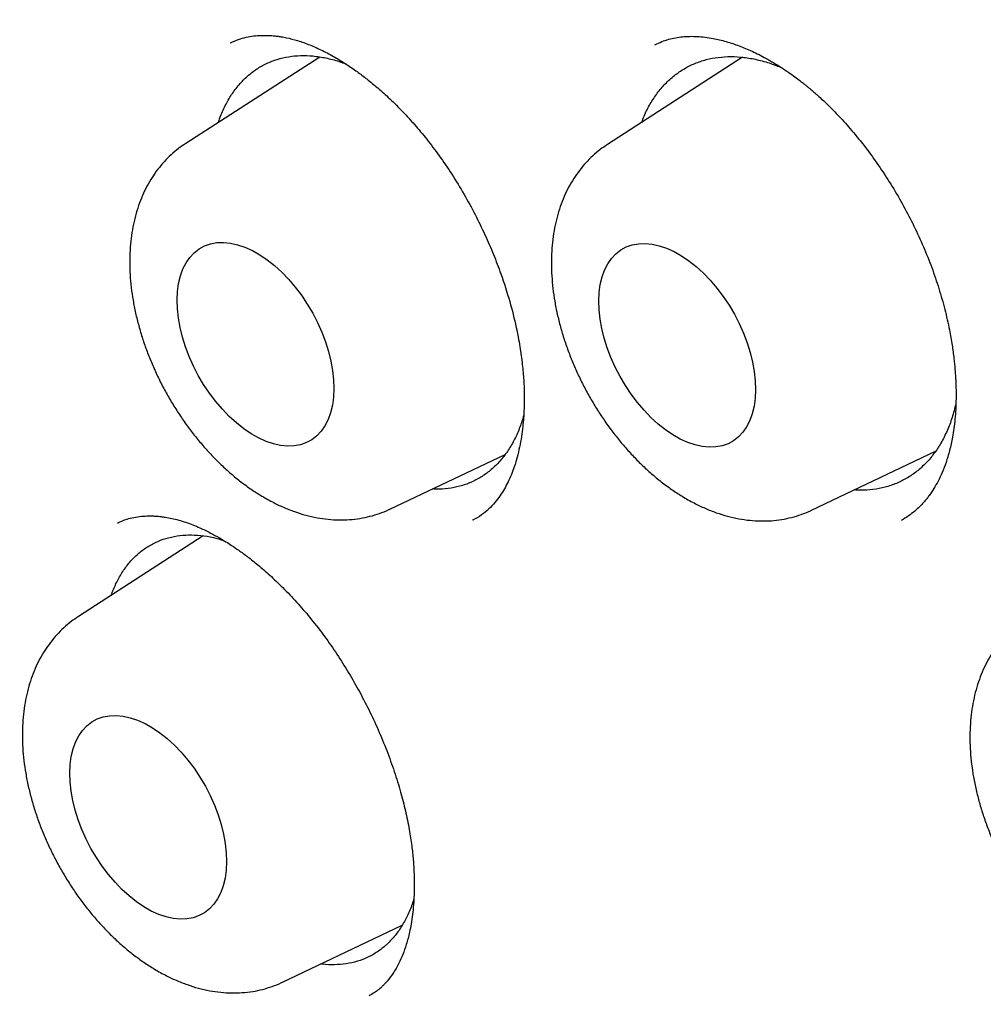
# Model space of a CAD drawing. Header units: millimetres. Extents: x 8 to 677, y 12 to 772.
# Tile 31 of 77: x 608.66 to 613.99, y 329.45 to 334.89. Entities that reach past the tile are written whole.
import ezdxf

# ---------------------------------------------------------------- set-up
doc = ezdxf.new("R2010")
doc.units = ezdxf.units.MM

msp = doc.modelspace()

# ---------------------------------------------------------------- linework, layer by layer
at = {"color": 7, "linetype": 'Continuous', "lineweight": 30}
for p, q in [((609.8296, 334.7614), (609.8319, 334.7626)), ((610.3208, 334.6835), (609.5807, 334.2058)), ((612.6584, 334.6819), (611.9119, 334.2001)), ((610.7078, 332.1832), (611.3455, 332.4863)), ((613.0389, 332.1774), (613.7248, 332.5034)), ((611.1677, 332.1238), (611.166, 332.1229)), ((609.6771, 332.0354), (608.9875, 331.5904)), ((610.1145, 329.5677), (610.7766, 329.8824))]:
    msp.add_line(p, q, dxfattribs=at)
at = {"color": 7, "linetype": 'Continuous', "lineweight": 30, "flags": 128}
for points in [[(609.5324, 333.3404), (609.5347, 333.3875), (609.5409, 333.432), (609.5509, 333.4734), (609.5647, 333.5114), (609.5821, 333.5456), (609.603, 333.5757), (609.6272, 333.6015), (609.6545, 333.6227), (609.6846, 333.6391), (609.7172, 333.6506), (609.7521, 333.657), (609.7889, 333.6584), (609.8273, 333.6546), (609.867, 333.6458), (609.9076, 333.632), (609.9486, 333.6134), (609.9899, 333.5901), (610.0309, 333.5622), (610.0714, 333.5302), (610.1109, 333.4942), (610.1491, 333.4546), (610.1856, 333.4117), (610.2201, 333.366), (610.2523, 333.3178), (610.282, 333.2676), (610.3087, 333.2158), (610.3324, 333.163), (610.3528, 333.1095), (610.3696, 333.0559), (610.3828, 333.0026), (610.3922, 332.9502), (610.3978, 332.8991), (610.3994, 332.8498), (610.3971, 332.8027), (610.3909, 332.7583), (610.3809, 332.7169), (610.3671, 332.6789), (610.3496, 332.6447), (610.3287, 332.6146), (610.3045, 332.5888), (610.2773, 332.5676), (610.2472, 332.5512), (610.2146, 332.5397), (610.1797, 332.5333), (610.1429, 332.5319), (610.1045, 332.5356), (610.0648, 332.5444), (610.0242, 332.5582), (609.9831, 332.5769), (609.9419, 332.6002), (609.9008, 332.628), (609.8604, 332.6601), (609.8209, 332.6961), (609.7827, 332.7357), (609.7462, 332.7786), (609.7117, 332.8243), (609.6794, 332.8725), (609.6498, 332.9227), (609.623, 332.9745), (609.5994, 333.0273), (609.579, 333.0808), (609.5622, 333.1344), (609.549, 333.1876), (609.5396, 333.24), (609.534, 333.2911), (609.5324, 333.3404)], [(611.8635, 333.3347), (611.8658, 333.3818), (611.872, 333.4262), (611.882, 333.4676), (611.8958, 333.5056), (611.9133, 333.5398), (611.9342, 333.5699), (611.9584, 333.5957), (611.9856, 333.6169), (612.0157, 333.6333), (612.0483, 333.6448), (612.0832, 333.6513), (612.12, 333.6526), (612.1585, 333.6489), (612.1981, 333.6401), (612.2387, 333.6263), (612.2798, 333.6076), (612.3211, 333.5843), (612.3621, 333.5565), (612.4025, 333.5244), (612.442, 333.4884), (612.4802, 333.4488), (612.5167, 333.4059), (612.5513, 333.3602), (612.5835, 333.312), (612.6131, 333.2618), (612.6399, 333.2101), (612.6636, 333.1572), (612.6839, 333.1037), (612.7007, 333.0501), (612.7139, 332.9969), (612.7233, 332.9445), (612.7289, 332.8934), (612.7305, 332.8441), (612.7283, 332.797), (612.7221, 332.7525), (612.712, 332.7111), (612.6982, 332.6731), (612.6808, 332.6389), (612.6599, 332.6088), (612.6357, 332.583), (612.6084, 332.5619), (612.5784, 332.5454), (612.5457, 332.534), (612.5109, 332.5275), (612.474, 332.5261), (612.4356, 332.5299), (612.3959, 332.5387), (612.3554, 332.5525), (612.3143, 332.5711), (612.273, 332.5945), (612.232, 332.6223), (612.1915, 332.6543), (612.152, 332.6903), (612.1139, 332.7299), (612.0773, 332.7728), (612.0428, 332.8185), (612.0106, 332.8667), (611.981, 332.9169), (611.9542, 332.9687), (611.9305, 333.0216), (611.9102, 333.075), (611.8933, 333.1286), (611.8801, 333.1819), (611.8707, 333.2343), (611.8652, 333.2854), (611.8635, 333.3347)], [(608.9391, 330.725), (608.9414, 330.7721), (608.9476, 330.8165), (608.9577, 330.8579), (608.9715, 330.8959), (608.9889, 330.9301), (609.0098, 330.9602), (609.034, 330.986), (609.0612, 331.0072), (609.0913, 331.0236), (609.1239, 331.0351), (609.1588, 331.0415), (609.1956, 331.0429), (609.2341, 331.0392), (609.2737, 331.0303), (609.3143, 331.0166), (609.3554, 330.9979), (609.3967, 330.9746), (609.4377, 330.9467), (609.4781, 330.9147), (609.5176, 330.8787), (609.5558, 330.8391), (609.5923, 330.7962), (609.6269, 330.7505), (609.6591, 330.7023), (609.6887, 330.6521), (609.7155, 330.6003), (609.7392, 330.5475), (609.7595, 330.494), (609.7764, 330.4404), (609.7895, 330.3872), (609.799, 330.3347), (609.8045, 330.2836), (609.8061, 330.2343), (609.8039, 330.1872), (609.7977, 330.1428), (609.7876, 330.1014), (609.7738, 330.0634), (609.7564, 330.0292), (609.7355, 329.9991), (609.7113, 329.9733), (609.684, 329.9521), (609.654, 329.9357), (609.6213, 329.9242), (609.5865, 329.9178), (609.5496, 329.9164), (609.5112, 329.9201), (609.4716, 329.9289), (609.431, 329.9427), (609.3899, 329.9614), (609.3486, 329.9847), (609.3076, 330.0125), (609.2671, 330.0446), (609.2277, 330.0806), (609.1895, 330.1202), (609.153, 330.1631), (609.1184, 330.2088), (609.0862, 330.257), (609.0566, 330.3072), (609.0298, 330.359), (609.0061, 330.4118), (608.9858, 330.4653), (608.9689, 330.5189), (608.9557, 330.5721), (608.9463, 330.6245), (608.9408, 330.6756), (608.9391, 330.725)]]:
    msp.add_lwpolyline(points, dxfattribs=at)
at = {"color": 7, "linetype": 'Continuous', "lineweight": 30}
for points, knots in [([(607.6318, 346.7503), (607.5982, 346.7474), (607.5253, 346.7411), (607.4126, 346.7291), (607.2896, 346.7142), (607.1588, 346.6961), (607.0205, 346.6743), (606.8706, 346.6478), (606.716, 346.6168), (606.5634, 346.5826), (606.4247, 346.5483), (606.3066, 346.5165), (606.2072, 346.488), (606.1252, 346.4633), (606.053, 346.4406), (605.9913, 346.4205), (605.94, 346.4032), (605.8935, 346.3872), (605.8462, 346.3705), (605.793, 346.3513), (605.7262, 346.3264), (605.6447, 346.295), (605.5472, 346.2556), (605.4396, 346.2101), (605.3227, 346.1579), (605.1971, 346.0987), (605.0635, 346.0319), (604.9292, 345.9607), (604.7954, 345.8854), (604.685, 345.8198), (604.594, 345.7633), (604.5271, 345.7205), (604.4693, 345.6826), (604.423, 345.6515), (604.3873, 345.6271), (604.3583, 345.6071), (604.3315, 345.5884), (604.3023, 345.5678), (604.2625, 345.5392), (604.2103, 345.5012), (604.1447, 345.4522), (604.0706, 345.3953), (603.9923, 345.3331), (603.8897, 345.2491), (603.7688, 345.1455), (603.6374, 345.0263), (603.5198, 344.9142), (603.4149, 344.8097), (603.3176, 344.7086), (603.2278, 344.6116), (603.1459, 344.5199), (603.0721, 344.4345), (603.0065, 344.3564), (602.9524, 344.2901), (602.9083, 344.235), (602.8733, 344.1905), (602.8435, 344.1521), (602.8208, 344.1224), (602.8022, 344.0979), (602.7838, 344.0734), (602.7605, 344.0422), (602.732, 344.0036), (602.6984, 343.9574), (602.6599, 343.9035), (602.618, 343.8438), (602.5731, 343.7785), (602.5256, 343.7078), (602.4757, 343.6317), (602.4251, 343.5526), (602.3757, 343.4733), (602.3108, 343.3665), (602.2329, 343.233), (602.1445, 343.0736), (602.0633, 342.9198), (601.989, 342.7722), (601.9183, 342.625), (601.8494, 342.4746), (601.7803, 342.3159), (601.7115, 342.1501), (601.6561, 342.009), (601.6134, 341.8957), (601.583, 341.8128), (601.5541, 341.7318), (601.5281, 341.6571), (601.5062, 341.5928), (601.4887, 341.5402), (601.4753, 341.4993), (601.4645, 341.4661), (601.4542, 341.4341), (601.4424, 341.3968), (601.4283, 341.3519), (601.4121, 341.2994), (601.3941, 341.2398), (601.3634, 341.1361), (601.3214, 340.9877), (601.2634, 340.7685), (601.2016, 340.5134), (601.1375, 340.2188), (601.0775, 339.9067), (601.0225, 339.5762), (600.9734, 339.2268), (600.9331, 338.877), (600.9013, 338.5288), (600.8775, 338.1845), (600.8606, 337.8276), (600.8515, 337.4632), (600.8503, 337.0594), (600.8596, 336.62), (600.882, 336.1452), (600.9079, 335.7848), (600.9292, 335.5401), (600.9411, 335.413), (600.9531, 335.2931), (600.9646, 335.1833), (600.9755, 335.0844), (600.9861, 334.9924), (600.9961, 334.9085), (601.0052, 334.8344), (601.0129, 334.7737), (601.0195, 334.7218), (601.0262, 334.6709), (601.0339, 334.6136), (601.0432, 334.5451), (601.0545, 334.4639), (601.068, 334.37), (601.0839, 334.2634), (601.1027, 334.1412), (601.1247, 334.003), (601.1505, 333.8481), (601.1798, 333.6796), (601.2119, 333.5023), (601.2462, 333.3214), (601.2978, 333.0606), (601.3693, 332.7215), (601.4706, 332.2797), (601.5853, 331.8188), (601.7145, 331.3399), (601.8541, 330.8592), (602.0051, 330.3741), (602.1695, 329.8794), (602.3455, 329.381), (602.5344, 328.8766), (602.7084, 328.4371), (602.8628, 328.0636), (602.9934, 327.7571), (603.1287, 327.4493), (603.2686, 327.1404), (603.4117, 326.8338), (603.5527, 326.54), (603.689, 326.2636), (603.8193, 326.0057), (603.9462, 325.7603), (604.0693, 325.5274), (604.182, 325.3182), (604.2846, 325.1313), (604.3771, 324.9654), (604.4665, 324.8072), (604.5564, 324.6504), (604.6509, 324.4878), (604.752, 324.3164), (604.8603, 324.1357), (604.9756, 323.9463), (605.1001, 323.7453), (605.234, 323.5329), (605.3728, 323.3169), (605.5159, 323.0981), (605.6624, 322.8783), (605.8129, 322.6568), (605.9631, 322.4399), (606.1232, 322.213), (606.2915, 321.9792), (606.4668, 321.7411), (606.6275, 321.527), (606.7741, 321.3353), (606.9068, 321.1645), (607.0316, 321.0062), (607.1484, 320.8603), (607.2574, 320.7257), (607.3817, 320.5741), (607.5287, 320.3976), (607.7055, 320.1893), (607.8961, 319.9695), (608.1008, 319.7387), (608.32, 319.4973), (608.5541, 319.2461), (608.8026, 318.9865), (609.0645, 318.721), (609.3361, 318.4541), (609.6138, 318.1895), (609.8954, 317.9299), (610.1804, 317.6755), (610.4688, 317.4267), (610.7603, 317.1837), (610.9931, 316.9965), (611.1655, 316.8612), (611.2766, 316.7753), (611.3882, 316.6902), (611.4999, 316.6063), (611.6091, 316.5253), (611.7179, 316.4459), (611.8219, 316.371), (611.9191, 316.302), (612.003, 316.2432), (612.0693, 316.1972), (612.1199, 316.1624), (612.1566, 316.1372), (612.1842, 316.1185), (612.2036, 316.1053), (612.2148, 316.0977), (612.2225, 316.0925), (612.2299, 316.0874), (612.2419, 316.0794), (612.2629, 316.0652), (612.2946, 316.044), (612.3385, 316.0146), (612.3931, 315.9784), (612.4584, 315.9355), (612.5344, 315.886), (612.6212, 315.8303), (612.7188, 315.7684), (612.8271, 315.7009), (612.9463, 315.6279), (613.0762, 315.5498), (613.217, 315.467), (613.3145, 315.4114), (613.3651, 315.3826)], [0, 0, 0, 0, 0.0031802, 0.0068942, 0.0109465, 0.0153372, 0.0200669, 0.0251315, 0.0309959, 0.0364141, 0.041386, 0.0459114, 0.0492102, 0.0522233, 0.0548928, 0.0571652, 0.0590407, 0.0605914, 0.0623247, 0.0643042, 0.0665298, 0.0697875, 0.0734597, 0.0775462, 0.0820303, 0.0868893, 0.0921222, 0.0977281, 0.1028614, 0.1082707, 0.1112166, 0.1141181, 0.1166092, 0.1184655, 0.1199742, 0.1211351, 0.1221594, 0.1234065, 0.1248822, 0.127305, 0.1301678, 0.1334711, 0.13708, 0.1406204, 0.1473116, 0.1536524, 0.1590165, 0.1640991, 0.1688994, 0.1734168, 0.1776159, 0.1814368, 0.1848783, 0.18794, 0.1900793, 0.1919839, 0.1936437, 0.1949551, 0.1957274, 0.1967283, 0.1980287, 0.1996284, 0.2015274, 0.2037257, 0.2062231, 0.2087751, 0.2115782, 0.2146304, 0.2177423, 0.2207869, 0.2237642, 0.2299173, 0.235761, 0.2412956, 0.2465212, 0.2514382, 0.2566805, 0.2620041, 0.2675283, 0.2732534, 0.2758894, 0.278566, 0.2812599, 0.2836692, 0.2857018, 0.2873581, 0.2886383, 0.28955, 0.2904782, 0.2916399, 0.2930351, 0.2946637, 0.2965258, 0.2985432, 0.3042216, 0.3100851, 0.3183145, 0.3268897, 0.3358188, 0.3451229, 0.3548005, 0.3648438, 0.3737161, 0.3828409, 0.3922091, 0.4017119, 0.411063, 0.4230991, 0.4349024, 0.44647, 0.4496664, 0.452821, 0.4557479, 0.4584064, 0.4607966, 0.4629184, 0.4650743, 0.4668573, 0.4682673, 0.4694545, 0.4705939, 0.4719339, 0.4735749, 0.4755168, 0.4777596, 0.4803032, 0.4831476, 0.4864852, 0.4901593, 0.4941698, 0.4984445, 0.502715, 0.5069558, 0.5168341, 0.5265458, 0.5378885, 0.5489919, 0.559859, 0.5712669, 0.582637, 0.5941656, 0.6058503, 0.6176882, 0.6247907, 0.6319455, 0.6391518, 0.6464089, 0.6537112, 0.6608293, 0.667257, 0.6734091, 0.6792857, 0.6848869, 0.6902127, 0.6944408, 0.6984779, 0.7023243, 0.7060299, 0.7099985, 0.7143217, 0.7187235, 0.7234415, 0.7284757, 0.7338259, 0.7394911, 0.7449016, 0.750569, 0.7564204, 0.7620918, 0.7675313, 0.7743023, 0.7806738, 0.7866491, 0.7916517, 0.7963421, 0.8007217, 0.8047912, 0.8085515, 0.8120538, 0.8176439, 0.8236436, 0.8300549, 0.8368807, 0.8441246, 0.8517914, 0.8598786, 0.8683315, 0.877064, 0.8858494, 0.8946822, 0.9035612, 0.9124854, 0.9214539, 0.9304663, 0.9338422, 0.9372242, 0.9406122, 0.9440063, 0.947387, 0.9505365, 0.953874, 0.9568065, 0.9593341, 0.9614569, 0.9627956, 0.9639021, 0.9647763, 0.9652795, 0.9656521, 0.9657894, 0.9659692, 0.9663267, 0.9668644, 0.9678618, 0.9691797, 0.9708182, 0.9727772, 0.9750568, 0.9776569, 0.9805778, 0.9838195, 0.9873822, 0.9912663, 0.995472, 1, 1, 1, 1]), ([(607.8632, 345.3514), (607.8979, 345.3538), (607.9714, 345.3588), (608.0896, 345.3645), (608.2213, 345.3686), (608.3668, 345.3703), (608.5264, 345.3687), (608.7003, 345.3629), (608.874, 345.353), (609.0456, 345.3393), (609.2132, 345.3224), (609.3901, 345.3007), (609.5764, 345.2737), (609.7719, 345.2409), (609.972, 345.2025), (610.1807, 345.1577), (610.3911, 345.1074), (610.6005, 345.0524), (610.7972, 344.9962), (610.9811, 344.9399), (611.1518, 344.8844), (611.3067, 344.8313), (611.446, 344.7814), (611.5702, 344.7352), (611.6823, 344.6921), (611.7823, 344.6526), (611.8642, 344.6194), (611.9289, 344.5927), (611.9772, 344.5725), (612.0156, 344.5563), (612.0477, 344.5426), (612.0786, 344.5293), (612.1164, 344.513), (612.163, 344.4926), (612.2177, 344.4685), (612.2765, 344.4421), (612.3683, 344.4004), (612.4967, 344.3407), (612.6652, 344.2595), (612.8398, 344.1723), (613.0196, 344.0792), (613.2035, 343.9807), (613.398, 343.8729), (613.6028, 343.7551), (613.818, 343.6268), (614.0504, 343.4831), (614.2992, 343.3232), (614.5634, 343.1464), (614.8352, 342.957), (615.1142, 342.7546), (615.4004, 342.5386), (615.6933, 342.3086), (615.984, 342.071), (616.272, 341.8266), (616.5566, 341.5761), (616.8458, 341.3122), (617.1391, 341.0346), (617.4362, 340.7429), (617.7341, 340.4397), (618.0322, 340.1249), (618.3301, 339.7987), (618.6298, 339.4582), (618.931, 339.1033), (619.2331, 338.7337), (619.5355, 338.3494), (619.8247, 337.9674), (620.1006, 337.5893), (620.3619, 337.2184), (620.6181, 336.8416), (620.8665, 336.463), (621.1058, 336.085), (621.3361, 335.7082), (621.5574, 335.3329), (621.7893, 334.9256), (622.0293, 334.4868), (622.2745, 334.0172), (622.506, 333.5531), (622.7241, 333.0951), (622.929, 332.6438), (623.1211, 332.1998), (623.3067, 331.7497), (623.4848, 331.2943), (623.6546, 330.8347), (623.8111, 330.3863), (623.9546, 329.9493), (624.0821, 329.5366), (624.1951, 329.1477), (624.2961, 328.7781), (624.3906, 328.4096), (624.4798, 328.0365), (624.5637, 327.6574), (624.6419, 327.2725), (624.7163, 326.8689), (624.7856, 326.4467), (624.8481, 326.0062), (624.9012, 325.5609), (624.944, 325.1115), (624.9706, 324.7345), (624.9863, 324.4298), (624.9951, 324.1977), (625.0007, 323.965), (625.003, 323.732), (625.002, 323.4992), (624.9976, 323.2709), (624.9899, 323.0459), (624.9794, 322.83), (624.9664, 322.6249), (624.9519, 322.4378), (624.9366, 322.2684), (624.921, 322.1162), (624.9057, 321.981), (624.8911, 321.8623), (624.8777, 321.7601), (624.8657, 321.6739), (624.8565, 321.6108), (624.8499, 321.5667), (624.8453, 321.5365), (624.8403, 321.5042), (624.834, 321.4645), (624.8258, 321.4136), (624.8155, 321.3515), (624.8025, 321.2764), (624.7867, 321.1882), (624.7677, 321.0866), (624.7456, 320.9746), (624.7209, 320.8559), (624.6941, 320.734), (624.6522, 320.5531), (624.5915, 320.3124), (624.5097, 320.0242), (624.4207, 319.7429), (624.3252, 319.4694), (624.2192, 319.1942), (624.1194, 318.9592), (624.0299, 318.7635), (623.9552, 318.609), (623.88, 318.4618), (623.8067, 318.3253), (623.7363, 318.2002), (623.6691, 318.0861), (623.6038, 317.9796), (623.5409, 317.881), (623.4812, 317.7906), (623.4273, 317.7117), (623.3794, 317.6435), (623.3499, 317.6025), (623.3362, 317.5834)], [0, 0, 0, 0, 0.004086, 0.008628, 0.013628, 0.019084, 0.024997, 0.031368, 0.038197, 0.043883, 0.049851, 0.056103, 0.062637, 0.069453, 0.076518, 0.083383, 0.090965, 0.098087, 0.104748, 0.110949, 0.11669, 0.12197, 0.126526, 0.130672, 0.13441, 0.137737, 0.140655, 0.142582, 0.144192, 0.145465, 0.146411, 0.147382, 0.148546, 0.150167, 0.152027, 0.153981, 0.156011, 0.161149, 0.166718, 0.172717, 0.178436, 0.184499, 0.190905, 0.197654, 0.204746, 0.212182, 0.220647, 0.229385, 0.238391, 0.247666, 0.25721, 0.267022, 0.277103, 0.28658, 0.296282, 0.306211, 0.316365, 0.326744, 0.33735, 0.347897, 0.358658, 0.369634, 0.380823, 0.392227, 0.403845, 0.415677, 0.426205, 0.436898, 0.447608, 0.458171, 0.468586, 0.478854, 0.488973, 0.498944, 0.511491, 0.523796, 0.535859, 0.547678, 0.559255, 0.57059, 0.581682, 0.593602, 0.605229, 0.616562, 0.627601, 0.638346, 0.64786, 0.657137, 0.666456, 0.675967, 0.685669, 0.695562, 0.705646, 0.71696, 0.728504, 0.740279, 0.752284, 0.764521, 0.770839, 0.777217, 0.783655, 0.790152, 0.796709, 0.803293, 0.80957, 0.816019, 0.821991, 0.827487, 0.832506, 0.837049, 0.841115, 0.844705, 0.847818, 0.850456, 0.852617, 0.853635, 0.854525, 0.855412, 0.856636, 0.858217, 0.860154, 0.862447, 0.865262, 0.868476, 0.872088, 0.875959, 0.879902, 0.883916, 0.893661, 0.903803, 0.913194, 0.922901, 0.932924, 0.943263, 0.949313, 0.955454, 0.961376, 0.966944, 0.972159, 0.977019, 0.981526, 0.986075, 0.990197, 0.993891, 0.997159, 1, 1, 1, 1]), ([(601.9687, 336.673), (601.9685, 336.6319), (601.968, 336.5128), (601.9698, 336.3142), (601.9753, 336.0768), (601.9843, 335.8376), (601.9967, 335.5968), (602.0126, 335.3544), (602.032, 335.1105), (602.0549, 334.8651), (602.0812, 334.6184), (602.1109, 334.3703), (602.1441, 334.1211), (602.1807, 333.8707), (602.2207, 333.6192), (602.2641, 333.3668), (602.3109, 333.1134), (602.361, 332.8592), (602.4145, 332.6042), (602.4713, 332.3486), (602.5315, 332.0923), (602.5949, 331.8355), (602.6616, 331.5782), (602.7315, 331.3206), (602.8047, 331.0626), (602.8811, 330.8044), (602.9607, 330.5461), (603.0434, 330.2877), (603.1293, 330.0293), (603.2183, 329.771), (603.3104, 329.5128), (603.4055, 329.2549), (603.5036, 328.9973), (603.6048, 328.74), (603.7089, 328.4833), (603.8159, 328.227), (603.9259, 327.9714), (604.0387, 327.7165), (604.1543, 327.4624), (604.2727, 327.2091), (604.3939, 326.9568), (604.5179, 326.7054), (604.6445, 326.4551), (604.7738, 326.206), (604.9057, 325.9581), (605.0401, 325.7115), (605.1771, 325.4662), (605.3166, 325.2224), (605.4585, 324.9802), (605.6028, 324.7395), (605.7495, 324.5005), (605.8986, 324.2632), (606.0499, 324.0277), (606.2034, 323.7941), (606.3591, 323.5625), (606.5169, 323.3328), (606.6769, 323.1053), (606.8389, 322.8799), (607.0028, 322.6567), (607.1688, 322.4359), (607.3366, 322.2174), (607.5062, 322.0013), (607.6777, 321.7876), (607.8509, 321.5766), (608.0258, 321.3681), (608.2024, 321.1624), (608.3805, 320.9593), (608.5602, 320.7591), (608.7413, 320.5618), (608.9239, 320.3673), (609.1079, 320.1758), (609.2931, 319.9874), (609.4797, 319.8021), (609.6674, 319.6199), (609.8564, 319.4409), (610.0464, 319.2652), (610.2374, 319.0928), (610.4295, 318.9238), (610.6225, 318.7582), (610.8163, 318.596), (611.011, 318.4374), (611.2064, 318.2823), (611.4025, 318.1309), (611.5993, 317.9831), (611.7966, 317.839), (611.9945, 317.6986), (612.1929, 317.5621), (612.3916, 317.4294), (612.5907, 317.3006), (612.7901, 317.1757), (612.9897, 317.0547), (613.1895, 316.9378), (613.3895, 316.8249), (613.5894, 316.716), (613.7894, 316.6113), (613.9893, 316.5107), (614.189, 316.4142), (614.3886, 316.322), (614.5879, 316.234), (614.787, 316.1502), (614.9856, 316.0708), (615.1838, 315.9956), (615.3816, 315.9248), (615.5787, 315.8584), (615.7753, 315.7963), (615.9712, 315.7387), (616.1663, 315.6854), (616.3607, 315.6366), (616.5542, 315.5923), (616.7468, 315.5524), (616.9384, 315.5171), (617.129, 315.4862), (617.3184, 315.4598), (617.5067, 315.438), (617.6938, 315.4207), (617.8796, 315.4079), (618.064, 315.3996), (618.2471, 315.3959), (618.4287, 315.3967), (618.6087, 315.402), (618.7872, 315.4118), (618.9641, 315.4262), (619.1393, 315.4451), (619.3127, 315.4685), (619.4843, 315.4963), (619.6541, 315.5287), (619.822, 315.5655), (619.9879, 315.6068), (620.1519, 315.6525), (620.3138, 315.7026), (620.4735, 315.7572), (620.6312, 315.8161), (620.7867, 315.8794), (620.9399, 315.947), (621.0908, 316.0189), (621.2395, 316.0951), (621.3858, 316.1757), (621.5297, 316.2604), (621.6711, 316.3494), (621.8101, 316.4426), (621.9465, 316.5399), (622.0804, 316.6414), (622.2117, 316.747), (622.3403, 316.8568), (622.4663, 316.9705), (622.5896, 317.0883), (622.7101, 317.2101), (622.8279, 317.3359), (622.9428, 317.4655), (623.0547, 317.5993), (623.1357, 317.6999), (623.1785, 317.757), (623.1859, 317.767)], [0, 0, 0, 0, 0.0035536, 0.0102968, 0.0170397, 0.0237825, 0.0305249, 0.0372672, 0.0440091, 0.0507507, 0.057492, 0.064233, 0.0709736, 0.0777139, 0.0844539, 0.0911935, 0.0979327, 0.1046717, 0.1114102, 0.1181485, 0.1248864, 0.131624, 0.1383613, 0.1450983, 0.151835, 0.1585714, 0.1653075, 0.1720433, 0.178779, 0.1855143, 0.1922495, 0.1989844, 0.2057192, 0.2124537, 0.2191881, 0.2259223, 0.2326564, 0.2393903, 0.2461241, 0.2528578, 0.2595914, 0.266325, 0.2730585, 0.2797919, 0.2865253, 0.2932586, 0.299992, 0.3067254, 0.3134587, 0.3201922, 0.3269256, 0.3336591, 0.3403927, 0.3471264, 0.3538602, 0.3605941, 0.3673281, 0.3740622, 0.3807965, 0.387531, 0.3942657, 0.4010006, 0.4077357, 0.414471, 0.4212065, 0.4279423, 0.4346784, 0.4414147, 0.4481513, 0.4548882, 0.4616255, 0.468363, 0.4751009, 0.4818391, 0.4885776, 0.4953166, 0.5020558, 0.5087955, 0.5155355, 0.5222758, 0.5290166, 0.5357577, 0.5424992, 0.549241, 0.5559832, 0.5627258, 0.5694686, 0.5762118, 0.5829553, 0.589699, 0.596443, 0.6031872, 0.6099315, 0.616676, 0.6234205, 0.630165, 0.6369095, 0.6436538, 0.6503979, 0.6571416, 0.663885, 0.6706278, 0.67737, 0.6841114, 0.6908519, 0.6975914, 0.7043297, 0.7110666, 0.717802, 0.7245357, 0.7312675, 0.7379973, 0.7447248, 0.7514498, 0.7581722, 0.7648918, 0.7716084, 0.7783218, 0.7850319, 0.7917386, 0.7984417, 0.8051411, 0.8118368, 0.8185288, 0.8252171, 0.8319016, 0.8385825, 0.84526, 0.8519341, 0.8586051, 0.8652732, 0.8719388, 0.8786021, 0.8852634, 0.8919233, 0.898582, 0.9052401, 0.9118978, 0.9185556, 0.9252139, 0.931873, 0.9385334, 0.9451955, 0.9518596, 0.9585262, 0.9651954, 0.9718675, 0.9785429, 0.9852216, 0.9919038, 0.9985896, 1, 1, 1, 1]), ([(609.8284, 334.7622), (609.8427, 334.7685), (609.8697, 334.7806), (609.9125, 334.7927), (609.9539, 334.8001), (609.9947, 334.8034), (610.0313, 334.8034), (610.0612, 334.8016), (610.0859, 334.7989), (610.1099, 334.7954), (610.147, 334.7885), (610.1997, 334.7749), (610.2664, 334.7512), (610.3353, 334.7204), (610.4031, 334.6842), (610.4671, 334.6449), (610.5259, 334.6045), (610.5835, 334.5611), (610.6439, 334.5114), (610.7106, 334.4513), (610.7787, 334.3835), (610.847, 334.3087), (610.9143, 334.228), (610.9833, 334.1364), (611.0526, 334.0345), (611.1191, 333.9255), (611.1801, 333.8135), (611.2343, 333.7022), (611.2816, 333.5929), (611.3286, 333.4697), (611.3721, 333.3346), (611.406, 333.1997), (611.4281, 333.0833), (611.4414, 332.986), (611.4488, 332.9003), (611.4517, 332.8275), (611.4517, 332.7717), (611.4502, 332.7264), (611.4478, 332.6848), (611.4434, 332.6368), (611.4363, 332.5827), (611.4261, 332.5262), (611.4128, 332.4705), (611.3975, 332.4201), (611.3806, 332.3749), (611.3626, 332.3343), (611.3417, 332.2945), (611.3176, 332.2562), (611.2888, 332.2186), (611.2546, 332.1826), (611.2145, 332.149), (611.1839, 332.1313), (611.1679, 332.1221)], [0, 0, 0, 0, 0.024731, 0.046749, 0.066056, 0.082648, 0.096687, 0.108104, 0.117167, 0.125765, 0.135936, 0.157832, 0.180695, 0.203991, 0.226621, 0.247215, 0.265733, 0.282779, 0.301682, 0.322931, 0.346518, 0.367957, 0.391016, 0.415697, 0.442004, 0.469385, 0.496035, 0.521815, 0.546722, 0.570753, 0.605146, 0.637577, 0.662107, 0.685211, 0.70593, 0.723884, 0.7391, 0.748455, 0.759372, 0.772883, 0.78896, 0.807014, 0.825078, 0.842994, 0.858556, 0.874018, 0.88954, 0.906917, 0.926658, 0.948754, 0.9732, 1, 1, 1, 1]), ([(612.1743, 334.7517), (612.1867, 334.7575), (612.2101, 334.7686), (612.2479, 334.7814), (612.2856, 334.7904), (612.3398, 334.7978), (612.4084, 334.799), (612.4889, 334.7891), (612.5669, 334.7704), (612.6388, 334.7465), (612.7122, 334.7158), (612.7908, 334.6761), (612.8588, 334.6354), (612.912, 334.5996), (612.9454, 334.5757), (612.9736, 334.5545), (612.9949, 334.5378), (613.0107, 334.525), (613.0242, 334.5139), (613.0394, 334.5011), (613.0585, 334.4846), (613.0815, 334.4642), (613.1081, 334.4395), (613.1482, 334.4009), (613.2037, 334.3438), (613.2741, 334.2641), (613.3475, 334.1721), (613.4191, 334.0723), (613.4866, 333.9679), (613.5494, 333.8597), (613.607, 333.7484), (613.6591, 333.6347), (613.7051, 333.5194), (613.7445, 333.4035), (613.7771, 333.2881), (613.8009, 333.1833), (613.8168, 333.0931), (613.8266, 333.0207), (613.8326, 332.961), (613.8356, 332.9175), (613.8371, 332.8875), (613.8378, 332.8683), (613.8383, 332.8526), (613.8386, 332.8361), (613.8387, 332.8126), (613.8383, 332.7779), (613.8366, 332.7324), (613.8328, 332.6816), (613.8269, 332.6302), (613.8175, 332.5716), (613.8037, 332.5081), (613.7842, 332.4427), (613.7625, 332.3863), (613.7397, 332.3383), (613.7164, 332.2972), (613.6952, 332.2655), (613.6754, 332.2394), (613.6578, 332.2184), (613.6359, 332.1952), (613.6083, 332.1701), (613.5747, 332.1441), (613.5489, 332.1291), (613.5351, 332.121)], [0, 0, 0, 0, 0.022408, 0.041984, 0.058733, 0.073187, 0.102847, 0.134363, 0.159221, 0.182879, 0.205646, 0.230204, 0.257146, 0.269053, 0.279754, 0.288311, 0.295367, 0.299698, 0.303204, 0.30793, 0.313877, 0.321046, 0.329438, 0.339052, 0.359169, 0.383173, 0.409317, 0.43547, 0.461623, 0.487774, 0.51392, 0.540068, 0.566229, 0.592385, 0.618395, 0.644184, 0.663803, 0.680666, 0.694788, 0.70618, 0.711947, 0.71664, 0.720261, 0.723578, 0.72908, 0.738212, 0.750393, 0.764946, 0.779322, 0.793274, 0.815601, 0.836783, 0.856572, 0.874875, 0.891936, 0.908817, 0.917287, 0.927724, 0.941225, 0.957777, 0.977369, 1, 1, 1, 1]), ([(609.7613, 334.3224), (609.7639, 334.3309), (609.7742, 334.3639), (609.7982, 334.4155), (609.833, 334.4768), (609.8742, 334.5314), (609.9203, 334.5785), (609.9711, 334.6177), (610.0261, 334.6488), (610.0857, 334.672), (610.1489, 334.6867), (610.2151, 334.6928), (610.2836, 334.6906), (610.3551, 334.6794), (610.4161, 334.6642), (610.4534, 334.6498), (610.4655, 334.6451)], [0, 0, 0, 0, 0.026648, 0.103475, 0.180839, 0.259035, 0.338371, 0.415198, 0.492562, 0.570758, 0.650094, 0.726921, 0.804285, 0.882481, 0.961817, 1, 1, 1, 1]), ([(612.1013, 334.3223), (612.1055, 334.334), (612.1188, 334.3707), (612.1474, 334.4248), (612.1862, 334.4845), (612.2307, 334.5369), (612.2807, 334.5824), (612.3355, 334.6199), (612.3945, 334.6492), (612.457, 334.6703), (612.5238, 334.6831), (612.5934, 334.6872), (612.6654, 334.6828), (612.739, 334.6699), (612.8092, 334.6509), (612.8549, 334.6323), (612.8751, 334.6242)], [0, 0, 0, 0, 0.036096, 0.112829, 0.186868, 0.26142, 0.337594, 0.414328, 0.488366, 0.56346, 0.639092, 0.715826, 0.789864, 0.864959, 0.94059, 1, 1, 1, 1]), ([(609.5803, 334.2053), (609.5668, 334.1962), (609.5383, 334.1771), (609.4985, 334.1431), (609.4603, 334.1047), (609.4253, 334.0628), (609.3935, 334.0175), (609.3651, 333.969), (609.3402, 333.9172), (609.3189, 333.8624), (609.3012, 333.8045), (609.2873, 333.7439), (609.2774, 333.6807), (609.2716, 333.6153), (609.2698, 333.5479), (609.272, 333.4791), (609.2783, 333.4092), (609.2885, 333.3386), (609.3025, 333.2677), (609.3201, 333.1968), (609.3413, 333.1261), (609.3658, 333.056), (609.3937, 332.9866), (609.4246, 332.9182), (609.4585, 332.851), (609.4954, 332.7853), (609.5349, 332.7213), (609.5771, 332.6592), (609.6217, 332.5993), (609.6687, 332.5417), (609.7179, 332.4867), (609.7693, 332.4346), (609.8227, 332.3856), (609.8779, 332.3398), (609.9349, 332.2978), (609.9843, 332.2653), (610.0148, 332.2476), (610.0255, 332.2415)], [0, 0, 0, 0, 0.023403, 0.049129, 0.074941, 0.100943, 0.127236, 0.15391, 0.181041, 0.208686, 0.236868, 0.265576, 0.294759, 0.324333, 0.354194, 0.384234, 0.414358, 0.444473, 0.474535, 0.504523, 0.534429, 0.564257, 0.59402, 0.623734, 0.653418, 0.683093, 0.712782, 0.742501, 0.772272, 0.802119, 0.832062, 0.862122, 0.892311, 0.922639, 0.9531, 0.983675, 1, 1, 1, 1]), ([(611.9115, 334.1996), (611.8979, 334.1905), (611.8695, 334.1713), (611.8297, 334.1373), (611.7914, 334.099), (611.7564, 334.057), (611.7247, 334.0118), (611.6963, 333.9632), (611.6714, 333.9115), (611.65, 333.8566), (611.6323, 333.7988), (611.6185, 333.7382), (611.6086, 333.675), (611.6027, 333.6095), (611.6009, 333.5422), (611.6032, 333.4733), (611.6095, 333.4034), (611.6196, 333.3329), (611.6336, 333.2619), (611.6513, 333.191), (611.6724, 333.1204), (611.697, 333.0502), (611.7248, 332.9808), (611.7558, 332.9124), (611.7897, 332.8453), (611.8265, 332.7795), (611.866, 332.7155), (611.9082, 332.6534), (611.9528, 332.5935), (611.9998, 332.5359), (612.0491, 332.481), (612.1004, 332.4289), (612.1538, 332.3798), (612.2091, 332.3341), (612.2661, 332.292), (612.3155, 332.2596), (612.346, 332.2419), (612.3566, 332.2357)], [0, 0, 0, 0, 0.023403, 0.049129, 0.074941, 0.100943, 0.127236, 0.15391, 0.181041, 0.208686, 0.236868, 0.265576, 0.294759, 0.324333, 0.354194, 0.384234, 0.414358, 0.444473, 0.474535, 0.504523, 0.534429, 0.564257, 0.59402, 0.623734, 0.653418, 0.683093, 0.712782, 0.742501, 0.772272, 0.802119, 0.832062, 0.862122, 0.892311, 0.922639, 0.9531, 0.983675, 1, 1, 1, 1]), ([(613.8377, 332.7666), (613.8311, 332.7407), (613.8178, 332.688), (613.7899, 332.6154), (613.7563, 332.5487), (613.7171, 332.4892), (613.6727, 332.4368), (613.6227, 332.3912), (613.5679, 332.3537), (613.5089, 332.3245), (613.4464, 332.3033), (613.3795, 332.2909), (613.3223, 332.2863), (613.2867, 332.2891), (613.2756, 332.2899)], [0, 0, 0, 0, 0.0853717, 0.1734936, 0.2622636, 0.3479151, 0.4341614, 0.5222832, 0.6110532, 0.6967048, 0.7835785, 0.8710729, 0.9598429, 1, 1, 1, 1]), ([(611.4486, 332.7026), (611.442, 332.6806), (611.4279, 332.6339), (611.3991, 332.5697), (611.364, 332.5085), (611.323, 332.4539), (611.2768, 332.4068), (611.226, 332.3676), (611.171, 332.3365), (611.1114, 332.3132), (611.0481, 332.2989), (610.9919, 332.2926), (610.9563, 332.2945), (610.9434, 332.2952)], [0, 0, 0, 0, 0.084321, 0.178916, 0.274173, 0.370455, 0.468141, 0.562736, 0.657993, 0.754275, 0.85196, 0.946556, 1, 1, 1, 1]), ([(610.0255, 332.2415), (610.0366, 332.2353), (610.0678, 332.2181), (610.1198, 332.1934), (610.1815, 332.169), (610.2436, 332.1496), (610.3055, 332.1355), (610.3668, 332.1266), (610.4271, 332.123), (610.486, 332.1246), (610.5433, 332.1313), (610.5987, 332.1428), (610.6517, 332.1594), (610.6882, 332.1732), (610.7062, 332.1826), (610.7081, 332.1836)], [0, 0, 0, 0, 0.05103, 0.142391, 0.233556, 0.323868, 0.412938, 0.500449, 0.586207, 0.670161, 0.75239, 0.833069, 0.912441, 0.990784, 1, 1, 1, 1]), ([(612.3566, 332.2357), (612.3678, 332.2296), (612.3989, 332.2124), (612.4509, 332.1877), (612.5126, 332.1632), (612.5747, 332.1439), (612.6366, 332.1297), (612.6979, 332.1208), (612.7582, 332.1173), (612.8172, 332.1189), (612.8744, 332.1256), (612.9298, 332.137), (612.9828, 332.1536), (613.0193, 332.1674), (613.0374, 332.1769), (613.0393, 332.1779)], [0, 0, 0, 0, 0.05103, 0.142391, 0.233556, 0.323868, 0.412938, 0.500449, 0.586207, 0.670161, 0.75239, 0.833069, 0.912441, 0.990784, 1, 1, 1, 1]), ([(609.2024, 332.1054), (609.2063, 332.1076), (609.2148, 332.1124), (609.2396, 332.1237), (609.2732, 332.1342), (609.3137, 332.1421), (609.3538, 332.1459), (609.3865, 332.1464), (609.4111, 332.1454), (609.4293, 332.144), (609.4472, 332.1421), (609.4714, 332.1387), (609.5031, 332.1328), (609.5409, 332.1234), (609.5802, 332.1113), (609.619, 332.0971), (609.6645, 332.0781), (609.714, 332.0541), (609.7622, 332.0276), (609.8009, 332.0044), (609.8365, 331.9816), (609.8764, 331.9545), (609.9249, 331.919), (609.982, 331.8737), (610.0473, 331.8171), (610.119, 331.7489), (610.1935, 331.6705), (610.2677, 331.5843), (610.3395, 331.4921), (610.4083, 331.3945), (610.4737, 331.2921), (610.5353, 331.1856), (610.5926, 331.0757), (610.6451, 330.9629), (610.6925, 330.8482), (610.7339, 330.7332), (610.7681, 330.6219), (610.7955, 330.5147), (610.8158, 330.4152), (610.8296, 330.3248), (610.837, 330.2562), (610.8407, 330.206), (610.8426, 330.17), (610.8437, 330.1331), (610.844, 330.0928), (610.8429, 330.0459), (610.8398, 329.9946), (610.8345, 329.9417), (610.8269, 329.8909), (610.816, 329.8354), (610.8009, 329.7779), (610.7809, 329.7212), (610.757, 329.6676), (610.7289, 329.6185), (610.7025, 329.5834), (610.6842, 329.5627), (610.6722, 329.5501), (610.6589, 329.5376), (610.6416, 329.5232), (610.6198, 329.5073), (610.603, 329.4976), (610.5938, 329.4922)], [0, 0, 0, 0, 0.013921, 0.030538, 0.046714, 0.064844, 0.081477, 0.095149, 0.103809, 0.110636, 0.117078, 0.125992, 0.140163, 0.155113, 0.169311, 0.182751, 0.195431, 0.214438, 0.229803, 0.241449, 0.251372, 0.263859, 0.279059, 0.29698, 0.317625, 0.340991, 0.365819, 0.390791, 0.415909, 0.44117, 0.466585, 0.49216, 0.517897, 0.543795, 0.569851, 0.596067, 0.621742, 0.645408, 0.669465, 0.69082, 0.709489, 0.719246, 0.728085, 0.736621, 0.747668, 0.760176, 0.775009, 0.79129, 0.806891, 0.821721, 0.844748, 0.865702, 0.884647, 0.909916, 0.9316, 0.938038, 0.944291, 0.953105, 0.965339, 0.980977, 1, 1, 1, 1]), ([(609.168, 331.7068), (609.1765, 331.7289), (609.1938, 331.7734), (609.227, 331.8327), (609.2658, 331.8864), (609.3099, 331.9324), (609.3588, 331.9705), (609.4119, 332.0006), (609.4697, 332.0229), (609.5313, 332.0367), (609.5959, 332.0421), (609.6631, 332.0389), (609.7281, 332.029), (609.7713, 332.0161), (609.7905, 332.0104)], [0, 0, 0, 0, 0.082673, 0.167052, 0.252338, 0.338868, 0.42266, 0.507039, 0.592325, 0.678855, 0.762648, 0.847026, 0.932313, 1, 1, 1, 1]), ([(608.9871, 331.5898), (608.9735, 331.5807), (608.9451, 331.5616), (608.9053, 331.5276), (608.867, 331.4892), (608.832, 331.4473), (608.8003, 331.402), (608.7719, 331.3535), (608.747, 331.3017), (608.7256, 331.2469), (608.7079, 331.1891), (608.6941, 331.1284), (608.6842, 331.0652), (608.6783, 330.9998), (608.6765, 330.9324), (608.6788, 330.8636), (608.6851, 330.7937), (608.6952, 330.7231), (608.7092, 330.6522), (608.7269, 330.5813), (608.748, 330.5106), (608.7726, 330.4405), (608.8004, 330.3711), (608.8314, 330.3027), (608.8653, 330.2355), (608.9021, 330.1698), (608.9417, 330.1058), (608.9838, 330.0437), (609.0284, 329.9838), (609.0754, 329.9262), (609.1247, 329.8713), (609.1761, 329.8191), (609.2294, 329.7701), (609.2847, 329.7244), (609.3417, 329.6823), (609.3911, 329.6498), (609.4216, 329.6321), (609.4322, 329.626)], [0, 0, 0, 0, 0.023403, 0.049129, 0.074941, 0.100943, 0.127236, 0.15391, 0.181041, 0.208686, 0.236868, 0.265576, 0.294759, 0.324333, 0.354194, 0.384234, 0.414358, 0.444473, 0.474535, 0.504523, 0.534429, 0.564257, 0.59402, 0.623734, 0.653418, 0.683093, 0.712782, 0.742501, 0.772272, 0.802119, 0.832062, 0.862122, 0.892311, 0.922639, 0.9531, 0.983675, 1, 1, 1, 1]), ([(614.2253, 331.5768), (614.2138, 331.5692), (614.1873, 331.5518), (614.149, 331.5198), (614.1103, 331.482), (614.0749, 331.4406), (614.0427, 331.3958), (614.0138, 331.3477), (613.9884, 331.2964), (613.9665, 331.242), (613.9483, 331.1846), (613.9339, 331.1243), (613.9234, 331.0615), (613.917, 330.9963), (613.9146, 330.9292), (613.9163, 330.8606), (613.922, 330.7908), (613.9316, 330.7203), (613.945, 330.6494), (613.9622, 330.5785), (613.9828, 330.5078), (614.0069, 330.4375), (614.0343, 330.368), (614.0648, 330.2995), (614.0983, 330.2321), (614.1347, 330.1662), (614.1739, 330.1019), (614.2157, 330.0395), (614.26, 329.9793), (614.3066, 329.9214), (614.3556, 329.866), (614.4066, 329.8135), (614.4597, 329.764), (614.5147, 329.7178), (614.5715, 329.6751), (614.6298, 329.6363), (614.6896, 329.6015), (614.7505, 329.5713), (614.8121, 329.5457), (614.8741, 329.5252), (614.9361, 329.5098), (614.9976, 329.4997), (615.0582, 329.495), (615.1175, 329.4954), (615.1752, 329.5009), (615.231, 329.5113), (615.2845, 329.5268), (615.3249, 329.5414), (615.3466, 329.5524), (615.352, 329.5551)], [0, 0, 0, 0, 0.014834, 0.034122, 0.053464, 0.072938, 0.092619, 0.112576, 0.13287, 0.153543, 0.174619, 0.196092, 0.217928, 0.240068, 0.262434, 0.284947, 0.307531, 0.330117, 0.352667, 0.375163, 0.397598, 0.419974, 0.442299, 0.464585, 0.486847, 0.5091, 0.531361, 0.553642, 0.575961, 0.598333, 0.620776, 0.643304, 0.665928, 0.688655, 0.711484, 0.734401, 0.757375, 0.780334, 0.803198, 0.825871, 0.848254, 0.870262, 0.891839, 0.912965, 0.933651, 0.953937, 0.973882, 0.993552, 1, 1, 1, 1]), ([(610.8417, 330.0323), (610.8385, 330.0211), (610.8285, 329.9857), (610.8053, 329.9323), (610.7726, 329.8721), (610.7336, 329.8186), (610.6895, 329.7726), (610.6407, 329.7345), (610.5876, 329.7043), (610.5297, 329.6821), (610.4683, 329.6681), (610.4036, 329.6634), (610.3566, 329.6638), (610.3304, 329.6682), (610.3272, 329.6688)], [0, 0, 0, 0, 0.04332, 0.136628, 0.230589, 0.325561, 0.421918, 0.515226, 0.609188, 0.70416, 0.800516, 0.893488, 0.987105, 1, 1, 1, 1]), ([(607.7924, 329.6675), (607.8032, 329.6729), (607.8239, 329.6832), (607.8563, 329.6934), (607.8862, 329.6999), (607.9149, 329.7035), (607.9402, 329.7049), (607.9631, 329.7049), (607.9861, 329.7039), (608.0135, 329.7013), (608.0452, 329.6964), (608.0879, 329.6872), (608.1405, 329.6718), (608.2028, 329.6475), (608.2646, 329.6183), (608.327, 329.5838), (608.3899, 329.5443), (608.4532, 329.4999), (608.5195, 329.4487), (608.5907, 329.388), (608.6683, 329.315), (608.7464, 329.2337), (608.8235, 329.1451), (608.8982, 329.0505), (608.9739, 328.9447), (609.0482, 328.8294), (609.1174, 328.7098), (609.1788, 328.5914), (609.2313, 328.4783), (609.2757, 328.3714), (609.3125, 328.2716), (609.3426, 328.1793), (609.3666, 328.095), (609.3884, 328.0068), (609.4073, 327.9133), (609.4221, 327.8132), (609.431, 327.7169), (609.434, 327.6308), (609.4322, 327.5518), (609.4262, 327.478), (609.4153, 327.404), (609.3984, 327.3313), (609.3764, 327.2666), (609.3504, 327.2114), (609.3224, 327.1664), (609.2943, 327.1319), (609.2683, 327.1063), (609.2431, 327.0854), (609.2251, 327.0756), (609.22, 327.0735), (609.2174, 327.0724)], [0, 0, 0, 0, 0.022807, 0.043363, 0.06006, 0.072911, 0.083619, 0.093175, 0.103316, 0.114876, 0.12841, 0.142344, 0.16545, 0.186841, 0.20793, 0.228695, 0.249106, 0.269146, 0.289509, 0.312046, 0.336848, 0.363904, 0.388167, 0.413989, 0.44137, 0.470323, 0.499497, 0.527044, 0.552947, 0.577201, 0.599804, 0.620753, 0.640048, 0.65769, 0.681931, 0.706203, 0.730692, 0.754785, 0.77455, 0.796987, 0.821957, 0.848149, 0.875303, 0.898677, 0.921349, 0.942231, 0.956735, 0.970418, 0.98465, 1, 1, 1, 1]), ([(609.4322, 329.626), (609.4434, 329.6198), (609.4745, 329.6026), (609.5266, 329.5779), (609.5883, 329.5535), (609.6503, 329.5341), (609.7122, 329.52), (609.7735, 329.5111), (609.8338, 329.5075), (609.8928, 329.5091), (609.9501, 329.5158), (610.0054, 329.5273), (610.0584, 329.5439), (610.0949, 329.5577), (610.113, 329.5672), (610.1149, 329.5682)], [0, 0, 0, 0, 0.05103, 0.142391, 0.233556, 0.323868, 0.412938, 0.500449, 0.586207, 0.670161, 0.75239, 0.833069, 0.912441, 0.990784, 1, 1, 1, 1])]:
    msp.add_open_spline(points, degree=3, knots=knots, dxfattribs=at)

doc.saveas('drawing.dxf')
